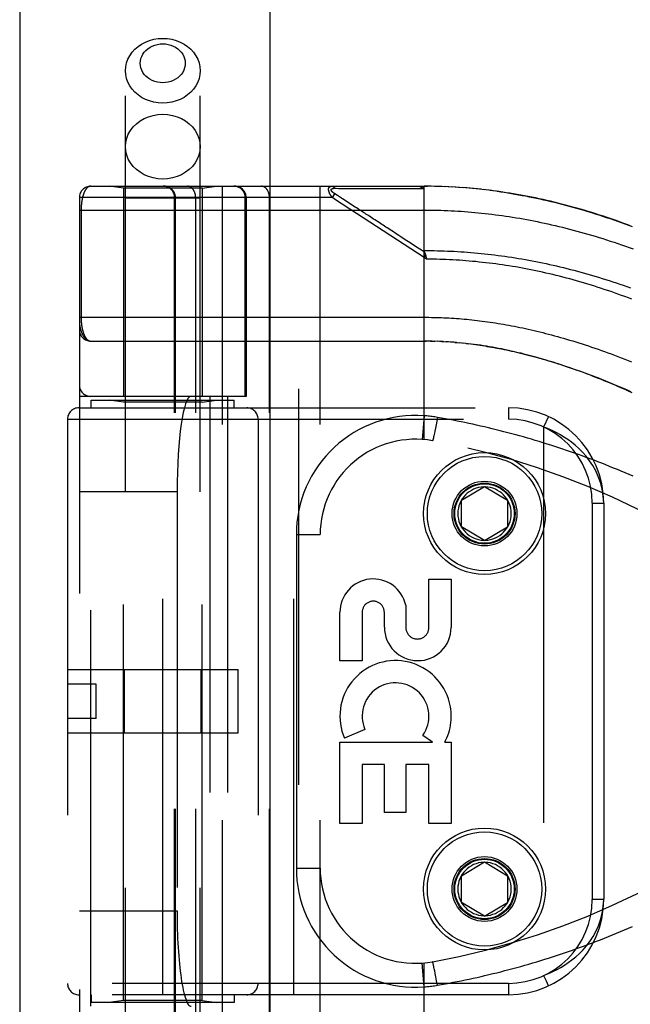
# Model space of a CAD drawing. Header units: inches. Extents: x 0 to 189, y 0 to 122.
# Tile 67 of 226: x 37.95 to 39.56, y 58.33 to 60.91. Entities that reach past the tile are written whole.
import ezdxf

# ---------------------------------------------------------------- set-up
doc = ezdxf.new("R2010")
doc.units = ezdxf.units.IN
doc.header["$LTSCALE"] = 10.388889
doc.header["$MEASUREMENT"] = 0
doc.linetypes.add('HIDDEN', pattern=[0.2, 0.1, -0.1])
doc.layers.get('0').update_dxf_attribs({"linetype": 'CONTINUOUS'})
doc.layers.add('LEFTHAND_DOOR_ASSEMBLY', color=7, linetype='CONTINUOUS')

msp = doc.modelspace()

# ---------------------------------------------------------------- linework, layer by layer
at = {"color": 3, "linetype": 'Continuous'}
msp.add_line((37.954, 87.7542), (37.954, 35.2245), dxfattribs=at)
at = {"layer": 'LEFTHAND_DOOR_ASSEMBLY', "color": 3, "linetype": 'Continuous'}
msp.add_line((38.6098, 82.7955), (38.6098, 35.4455), dxfattribs=at)
at = {"layer": 'LEFTHAND_DOOR_ASSEMBLY', "color": 8, "linetype": 'HIDDEN'}
for p, q in [((38.6848, 82.7955), (38.6848, 35.4455)), ((38.2313, 57.5925), (38.2313, 60.7749)), ((38.4273, 57.5925), (38.4273, 60.7749)), ((38.1405, 60.4718), (39.0143, 60.4718)), ((38.2263, 60.4665), (38.1888, 60.4718)), ((38.2263, 60.4665), (38.2263, 59.9205)), ((38.4323, 60.4665), (38.2263, 60.4665)), ((38.4323, 60.4665), (38.4698, 60.4718)), ((38.4323, 60.4665), (38.4323, 59.9205)), ((38.4855, 57.7693), (38.4855, 60.4718)), ((38.742, 57.7693), (38.742, 60.4718)), ((38.774, 60.4418), (38.7805, 60.4518)), ((38.7794, 60.4663), (38.7841, 60.4663)), ((38.7878, 60.4471), (38.7805, 60.4518)), ((38.7841, 60.4663), (38.79, 60.4662)), ((38.79, 60.4662), (38.8219, 60.4662)), ((38.8219, 60.4662), (38.8271, 60.4662)), ((38.8271, 60.4662), (38.8607, 60.4661)), ((38.8607, 60.4661), (38.8659, 60.4661)), ((38.8659, 60.4661), (38.8713, 60.4661)), ((39.0143, 59.807), (39.0143, 60.4718)), ((39.0235, 60.4717), (39.0143, 60.4718)), ((39.0143, 60.4718), (39.0233, 60.4717)), ((39.0328, 60.4716), (39.0233, 60.4717)), ((39.0422, 60.4715), (39.0324, 60.4716)), ((39.0515, 60.4713), (39.0415, 60.4715)), ((39.0608, 60.471), (39.0506, 60.4713)), ((39.0702, 60.4706), (39.0597, 60.471)), ((39.0795, 60.4702), (39.0688, 60.4707)), ((39.0888, 60.4697), (39.0779, 60.4703)), ((39.0982, 60.4692), (39.087, 60.4698)), ((39.1076, 60.4686), (39.0961, 60.4693)), ((39.1169, 60.4679), (39.1052, 60.4688)), ((39.1263, 60.4672), (39.1144, 60.4681)), ((39.1357, 60.4664), (39.1235, 60.4674)), ((39.1451, 60.4656), (39.1326, 60.4667)), ((39.1545, 60.4647), (39.1418, 60.4659)), ((39.1639, 60.4637), (39.151, 60.465)), ((39.1733, 60.4626), (39.1601, 60.4641)), ((39.1828, 60.4615), (39.1693, 60.4631)), ((39.1922, 60.4603), (39.1785, 60.462)), ((39.2017, 60.4591), (39.1878, 60.4609)), ((38.1105, 60.4418), (38.1105, 57.7993)), ((38.774, 60.4418), (38.1105, 60.4418)), ((38.4273, 60.4405), (38.2313, 60.4405)), ((38.3604, 57.7993), (38.3604, 60.4418)), ((38.3624, 57.7993), (38.3624, 60.4418)), ((38.4155, 57.7993), (38.4155, 60.4418)), ((38.5457, 59.9205), (38.5457, 60.4418)), ((38.548, 60.4418), (38.548, 59.9205)), ((38.609, 57.7993), (38.609, 60.4418)), ((38.7798, 60.4379), (38.774, 60.4418)), ((38.8201, 60.4116), (38.7798, 60.4379)), ((38.7902, 60.4455), (38.7878, 60.4471)), ((38.7926, 60.4439), (38.7902, 60.4455)), ((38.795, 60.4424), (38.7926, 60.4439)), ((38.8048, 60.436), (38.8002, 60.439)), ((38.8084, 60.4337), (38.8048, 60.436)), ((38.8336, 60.4173), (38.8084, 60.4337)), ((38.1105, 60.4093), (39.0143, 60.4093)), ((38.1151, 60.4093), (38.1151, 60.1272)), ((39.0143, 60.285), (38.8201, 60.4116)), ((38.8375, 60.4147), (38.8336, 60.4173)), ((38.875, 60.3902), (38.8684, 60.3946)), ((39.0184, 60.2914), (39.0143, 60.285)), ((39.0212, 60.2805), (39.0143, 60.285)), ((39.0195, 60.2873), (39.0198, 60.286)), ((39.0198, 60.286), (39.0201, 60.2848)), ((39.0201, 60.2848), (39.0204, 60.2836)), ((38.1405, 60.0655), (39.02, 60.0655)), ((39.0214, 60.0655), (39.0143, 60.0655)), ((39.0285, 60.0654), (39.02, 60.0655)), ((39.0357, 60.0653), (39.0258, 60.0654)), ((39.0315, 60.0654), (39.0373, 60.0652)), ((39.0357, 60.0653), (39.0431, 60.0651)), ((39.0501, 60.0648), (39.0429, 60.0651)), ((39.0573, 60.0646), (39.0488, 60.0649)), ((39.0644, 60.0642), (39.0546, 60.0647)), ((39.0604, 60.0644), (39.0662, 60.0641)), ((39.0644, 60.0642), (39.072, 60.0638)), ((39.0785, 60.0634), (39.0715, 60.0638)), ((39.0855, 60.0629), (39.0778, 60.0634)), ((39.0926, 60.0624), (39.0837, 60.063)), ((39.0997, 60.0618), (39.0895, 60.0626)), ((39.0954, 60.0621), (39.1013, 60.0616)), ((39.0997, 60.0618), (39.1072, 60.0611)), ((39.1145, 60.0604), (39.107, 60.0611)), ((39.1223, 60.0596), (39.1131, 60.0605)), ((39.125, 60.0593), (39.131, 60.0586)), ((38.548, 59.9205), (38.1105, 59.9205)), ((38.1405, 58.3205), (38.1405, 59.9205)), ((38.1418, 59.8905), (38.1418, 59.9105)), ((38.1418, 59.9105), (38.5168, 59.9105)), ((38.2263, 59.9052), (38.1888, 59.9105)), ((38.2263, 58.3358), (38.2263, 59.9052)), ((38.4323, 59.9052), (38.2263, 59.9052)), ((38.4323, 59.9052), (38.4698, 59.9105)), ((38.4323, 58.3358), (38.4323, 59.9052)), ((38.453, 59.9205), (38.453, 58.3205)), ((38.4989, 59.9205), (38.4989, 58.3205)), ((38.5168, 59.8905), (38.5168, 59.9105)), ((38.1093, 59.8905), (39.2355, 59.8905)), ((38.3293, 58.3505), (38.3293, 59.8905)), ((38.673, 58.3505), (38.673, 59.8905)), ((39.2355, 59.8905), (39.2355, 59.8605)), ((38.0793, 59.8605), (38.0793, 58.3805)), ((38.0793, 59.8605), (39.2355, 59.8605)), ((38.5793, 59.8605), (38.5793, 58.3805)), ((39.0143, 59.8697), (39.0098, 59.8074)), ((39.0477, 59.8553), (39.0459, 59.8455)), ((39.0496, 59.8654), (39.0477, 59.8553)), ((39.3406, 59.8673), (39.328, 59.8401)), ((39.0427, 59.8296), (39.0417, 59.8243)), ((39.0443, 59.8373), (39.0427, 59.8296)), ((39.0459, 59.8455), (39.0443, 59.8373)), ((39.328, 59.8401), (39.328, 58.4009)), ((39.0383, 59.8088), (39.0381, 59.8079)), ((39.0385, 59.8097), (39.0383, 59.8088)), ((39.0388, 59.8107), (39.0385, 59.8097)), ((39.0391, 59.8123), (39.0388, 59.8107)), ((39.0395, 59.8141), (39.0391, 59.8123)), ((39.0401, 59.8167), (39.0395, 59.8141)), ((39.0409, 59.8203), (39.0401, 59.8167)), ((39.0417, 59.8243), (39.0409, 59.8203)), ((39.113, 59.648), (39.173, 59.6841)), ((39.173, 59.6841), (39.233, 59.648)), ((38.1105, 59.6705), (38.3666, 59.6705)), ((38.3666, 59.6705), (38.3666, 58.5705)), ((39.113, 59.578), (39.113, 59.648)), ((39.233, 59.648), (39.233, 59.578)), ((39.4555, 59.6405), (39.4555, 58.6005)), ((39.4555, 59.6405), (39.4855, 59.6405)), ((39.4855, 59.6405), (39.4855, 58.6005)), ((39.173, 59.542), (39.113, 59.578)), ((39.173, 59.542), (39.233, 59.578)), ((38.6795, 59.558), (38.6795, 58.683)), ((38.6795, 59.558), (38.742, 59.558)), ((39.0271, 59.3141), (39.0271, 59.4412)), ((39.0271, 59.4412), (39.0855, 59.4412)), ((39.0855, 59.4412), (39.0855, 59.3141)), ((38.9667, 59.3729), (38.9666, 59.3141)), ((38.7937, 59.2269), (38.7937, 59.354)), ((38.8521, 59.354), (38.8521, 59.2269)), ((38.9103, 59.3148), (38.9103, 59.3539)), ((38.8521, 59.2269), (38.7937, 59.2269)), ((38.0793, 59.2035), (38.5273, 59.2035)), ((38.2286, 59.0375), (38.2286, 59.2035)), ((38.4299, 59.0375), (38.4299, 59.2035)), ((38.5273, 59.0375), (38.5273, 59.2035)), ((38.1543, 59.1655), (38.0793, 59.1655)), ((38.1543, 59.0755), (38.1543, 59.1655)), ((38.1543, 59.0755), (38.0793, 59.0755)), ((38.0793, 59.0375), (38.5273, 59.0375)), ((38.8593, 59.0466), (38.8057, 59.0234)), ((39.0366, 59.0132), (39.0112, 59.0311)), ((38.7937, 58.7995), (38.7937, 59.0132)), ((38.7937, 59.0132), (39.0366, 59.0132)), ((39.0686, 59.0132), (39.0855, 59.0132)), ((39.0855, 59.0132), (39.0855, 58.7995)), ((38.8521, 58.9549), (38.8521, 58.7995)), ((38.9105, 58.9549), (38.8521, 58.9549)), ((38.9105, 58.8286), (38.9105, 58.9549)), ((38.9667, 58.9549), (38.9667, 58.8286)), ((39.0271, 58.9549), (38.9667, 58.9549)), ((39.0271, 58.7995), (39.0271, 58.9549)), ((38.9667, 58.8286), (38.9105, 58.8286)), ((38.8521, 58.7995), (38.7937, 58.7995)), ((39.0855, 58.7995), (39.0271, 58.7995)), ((39.113, 58.663), (39.173, 58.6991)), ((39.173, 58.6991), (39.233, 58.663)), ((38.6795, 58.683), (38.742, 58.683)), ((39.113, 58.593), (39.113, 58.663)), ((39.233, 58.663), (39.233, 58.593)), ((39.173, 58.557), (39.113, 58.593)), ((39.173, 58.557), (39.233, 58.593)), ((39.4855, 58.6005), (39.4555, 58.6005)), ((38.1105, 58.5705), (38.3666, 58.5705)), ((39.0143, 58.3713), (39.0098, 58.4336)), ((39.0143, 57.7693), (39.0143, 58.434)), ((39.038, 58.4335), (39.0378, 58.4342)), ((39.0382, 58.4327), (39.038, 58.4335)), ((39.0384, 58.4318), (39.0382, 58.4327)), ((39.0386, 58.4308), (39.0384, 58.4318)), ((39.039, 58.4293), (39.0386, 58.4308)), ((39.0394, 58.4276), (39.039, 58.4293)), ((39.0399, 58.425), (39.0394, 58.4276)), ((39.0405, 58.4222), (39.0399, 58.425)), ((39.0413, 58.4183), (39.0405, 58.4222)), ((39.0424, 58.4132), (39.0413, 58.4183)), ((39.0437, 58.4067), (39.0424, 58.4132)), ((39.0455, 58.3976), (39.0437, 58.4067)), ((39.0475, 58.3868), (39.0455, 58.3976)), ((39.0496, 58.3756), (39.0475, 58.3868)), ((39.2355, 58.3805), (38.0793, 58.3805)), ((39.2355, 58.3805), (39.2355, 58.3505)), ((39.2355, 58.3505), (38.1093, 58.3505)), ((38.1418, 58.3505), (38.1418, 58.3305)), ((38.5168, 58.3305), (38.1418, 58.3305)), ((38.2263, 58.3358), (38.1888, 58.3305)), ((38.4323, 58.3358), (38.2263, 58.3358)), ((38.4323, 58.3358), (38.4698, 58.3305)), ((38.5168, 58.3505), (38.5168, 58.3305))]:
    msp.add_line(p, q, dxfattribs=at)
for points in [[(38.2313, 60.7749), (38.232, 60.7851), (38.2341, 60.7952), (38.2376, 60.805), (38.2425, 60.8143), (38.2486, 60.8231), (38.2559, 60.8311), (38.2643, 60.8384), (38.2736, 60.8447), (38.2837, 60.85), (38.2945, 60.8542), (38.3058, 60.8573), (38.3174, 60.8591), (38.3293, 60.8597)], [(38.3293, 60.7433), (38.3221, 60.7437), (38.3151, 60.7448), (38.3083, 60.7466), (38.3018, 60.7491), (38.2957, 60.7523), (38.2901, 60.7561), (38.2851, 60.7605), (38.2807, 60.7653), (38.277, 60.7706), (38.2741, 60.7762), (38.272, 60.7821), (38.2707, 60.7882), (38.2703, 60.7944), (38.2707, 60.8005), (38.272, 60.8066), (38.2741, 60.8125), (38.277, 60.8181), (38.2807, 60.8234), (38.2851, 60.8283), (38.2901, 60.8326), (38.2958, 60.8364), (38.3018, 60.8396), (38.3083, 60.8421), (38.3151, 60.844), (38.3221, 60.8451), (38.3293, 60.8455)], [(38.3293, 60.8597), (38.3411, 60.8591), (38.3527, 60.8573), (38.364, 60.8542), (38.3748, 60.85), (38.3849, 60.8447), (38.3942, 60.8384), (38.4026, 60.8311), (38.4099, 60.8231), (38.416, 60.8143), (38.4209, 60.805), (38.4244, 60.7952), (38.4265, 60.7851), (38.4273, 60.7749)], [(38.3293, 60.8455), (38.3364, 60.8451), (38.3434, 60.844), (38.3502, 60.8421), (38.3567, 60.8396), (38.3628, 60.8364), (38.3684, 60.8326), (38.3734, 60.8283), (38.3778, 60.8234), (38.3815, 60.8181), (38.3844, 60.8125), (38.3865, 60.8066), (38.3878, 60.8005), (38.3882, 60.7944), (38.3878, 60.7882), (38.3865, 60.7821), (38.3844, 60.7762), (38.3815, 60.7706), (38.3778, 60.7653), (38.3734, 60.7605), (38.3684, 60.7561), (38.3628, 60.7523), (38.3567, 60.7491), (38.3502, 60.7466), (38.3434, 60.7448), (38.3364, 60.7437), (38.3293, 60.7433)], [(38.3293, 60.69), (38.3174, 60.6906), (38.3058, 60.6925), (38.2945, 60.6955), (38.2837, 60.6997), (38.2736, 60.705), (38.2643, 60.7113), (38.2559, 60.7186), (38.2486, 60.7267), (38.2425, 60.7354), (38.2376, 60.7448), (38.2341, 60.7546), (38.232, 60.7646), (38.2313, 60.7749)], [(38.4273, 60.7749), (38.4265, 60.7646), (38.4244, 60.7546), (38.4209, 60.7448), (38.416, 60.7354), (38.4099, 60.7267), (38.4026, 60.7186), (38.3942, 60.7113), (38.3849, 60.705), (38.3748, 60.6997), (38.364, 60.6955), (38.3527, 60.6925), (38.3411, 60.6906), (38.3293, 60.69)], [(38.2313, 60.5756), (38.2321, 60.5867), (38.2346, 60.5976), (38.2387, 60.6081), (38.2444, 60.6181), (38.2515, 60.6273), (38.26, 60.6356), (38.2696, 60.643), (38.2803, 60.6491), (38.2917, 60.654), (38.3039, 60.6576), (38.3165, 60.6598), (38.3293, 60.6605)], [(38.3293, 60.6605), (38.342, 60.6598), (38.3546, 60.6576), (38.3668, 60.654), (38.3783, 60.6491), (38.3889, 60.643), (38.3985, 60.6356), (38.407, 60.6273), (38.4141, 60.6181), (38.4198, 60.6081), (38.4239, 60.5976), (38.4264, 60.5867), (38.4273, 60.5756)], [(38.3293, 60.4907), (38.3165, 60.4915), (38.3039, 60.4936), (38.2917, 60.4972), (38.2803, 60.5021), (38.2696, 60.5083), (38.26, 60.5156), (38.2515, 60.524), (38.2444, 60.5332), (38.2387, 60.5431), (38.2346, 60.5537), (38.2321, 60.5645), (38.2313, 60.5756)], [(38.4273, 60.5756), (38.4264, 60.5645), (38.4239, 60.5537), (38.4198, 60.5431), (38.4141, 60.5332), (38.407, 60.524), (38.3985, 60.5156), (38.3889, 60.5083), (38.3783, 60.5021), (38.3668, 60.4972), (38.3546, 60.4936), (38.342, 60.4915), (38.3293, 60.4907)], [(38.1405, 60.4718), (38.1399, 60.4717), (38.1393, 60.4717), (38.1387, 60.4716), (38.1381, 60.4715), (38.1375, 60.4714), (38.137, 60.4712), (38.1364, 60.471), (38.1359, 60.4708), (38.1353, 60.4706), (38.1348, 60.4703), (38.1342, 60.4701), (38.1337, 60.4698), (38.1332, 60.4694), (38.1327, 60.4691), (38.1322, 60.4687), (38.1317, 60.4683), (38.1312, 60.4679), (38.1308, 60.4675), (38.1303, 60.467), (38.1298, 60.4665), (38.1294, 60.4661), (38.1289, 60.4655), (38.1285, 60.465), (38.1281, 60.4645), (38.1277, 60.4639), (38.1273, 60.4634), (38.1269, 60.4628), (38.1265, 60.4622), (38.1261, 60.4616), (38.1257, 60.4609), (38.1253, 60.4603), (38.125, 60.4596), (38.1246, 60.459), (38.1243, 60.4583), (38.1239, 60.4576), (38.1236, 60.4569), (38.1233, 60.4562), (38.123, 60.4555), (38.1226, 60.4548), (38.1223, 60.454), (38.1221, 60.4533), (38.1218, 60.4525), (38.1215, 60.4518), (38.1212, 60.451), (38.1209, 60.4502), (38.1207, 60.4495), (38.1204, 60.4487), (38.1202, 60.4479), (38.1199, 60.4471), (38.1197, 60.4463), (38.1195, 60.4455), (38.1193, 60.4446), (38.1191, 60.4438), (38.1188, 60.443), (38.1186, 60.4422), (38.1185, 60.4413), (38.1183, 60.4405), (38.1181, 60.4396), (38.1179, 60.4388), (38.1177, 60.4379), (38.1176, 60.4371), (38.1174, 60.4362), (38.1173, 60.4354), (38.1171, 60.4345), (38.117, 60.4337), (38.1168, 60.4328), (38.1167, 60.4319), (38.1166, 60.4311), (38.1165, 60.4302), (38.1163, 60.4293), (38.1162, 60.4285), (38.1161, 60.4276), (38.116, 60.4267), (38.1159, 60.4259), (38.1159, 60.425), (38.1158, 60.4242), (38.1157, 60.4234), (38.1156, 60.4225), (38.1156, 60.4217), (38.1155, 60.4208), (38.1155, 60.42), (38.1154, 60.4192), (38.1154, 60.4183), (38.1153, 60.4175), (38.1153, 60.4167), (38.1152, 60.4159), (38.1152, 60.415), (38.1152, 60.4142), (38.1152, 60.4134), (38.1151, 60.4126), (38.1151, 60.4117), (38.1151, 60.4109), (38.1151, 60.4101), (38.1151, 60.4093)], [(38.3624, 60.4418), (38.3624, 60.4424), (38.3624, 60.4431), (38.3624, 60.4437), (38.3623, 60.4444), (38.3623, 60.445), (38.3622, 60.4457), (38.3621, 60.4463), (38.362, 60.447), (38.3619, 60.4476), (38.3617, 60.4483), (38.3616, 60.4489), (38.3614, 60.4495), (38.3613, 60.4502), (38.3611, 60.4508), (38.3609, 60.4514), (38.3606, 60.452), (38.3604, 60.4526), (38.3602, 60.4532), (38.3599, 60.4538), (38.3597, 60.4544), (38.3594, 60.455), (38.3591, 60.4556), (38.3588, 60.4562), (38.3585, 60.4568), (38.3581, 60.4573), (38.3578, 60.4579), (38.3574, 60.4584), (38.3571, 60.459), (38.3567, 60.4595), (38.3563, 60.46), (38.3559, 60.4605), (38.3555, 60.461), (38.3551, 60.4615), (38.3546, 60.462), (38.3542, 60.4625), (38.3537, 60.463), (38.3533, 60.4634), (38.3528, 60.4639), (38.3523, 60.4643), (38.3518, 60.4647), (38.3513, 60.4652), (38.3508, 60.4656), (38.3503, 60.466), (38.3498, 60.4663), (38.3492, 60.4667), (38.3487, 60.4671), (38.3482, 60.4674), (38.3476, 60.4677), (38.347, 60.4681), (38.3465, 60.4684), (38.3459, 60.4687), (38.3453, 60.4689), (38.3447, 60.4692), (38.3441, 60.4695), (38.3435, 60.4697), (38.3429, 60.4699), (38.3423, 60.4702), (38.3417, 60.4704), (38.3411, 60.4706), (38.3404, 60.4707), (38.3398, 60.4709), (38.3392, 60.471), (38.3385, 60.4712), (38.3379, 60.4713), (38.3373, 60.4714), (38.3366, 60.4715), (38.336, 60.4716), (38.3353, 60.4716), (38.3347, 60.4717), (38.3341, 60.4717), (38.3334, 60.4718), (38.3328, 60.4718)], [(38.4155, 60.4418), (38.4155, 60.4424), (38.4155, 60.4431), (38.4155, 60.4437), (38.4154, 60.4444), (38.4154, 60.445), (38.4153, 60.4457), (38.4153, 60.4463), (38.4152, 60.447), (38.4151, 60.4476), (38.415, 60.4483), (38.4149, 60.4489), (38.4148, 60.4495), (38.4147, 60.4502), (38.4145, 60.4508), (38.4144, 60.4514), (38.4142, 60.452), (38.4141, 60.4526), (38.4139, 60.4532), (38.4137, 60.4538), (38.4135, 60.4544), (38.4133, 60.455), (38.4131, 60.4556), (38.4129, 60.4562), (38.4127, 60.4568), (38.4124, 60.4573), (38.4122, 60.4579), (38.4119, 60.4584), (38.4117, 60.459), (38.4114, 60.4595), (38.4111, 60.46), (38.4108, 60.4605), (38.4105, 60.461), (38.4102, 60.4615), (38.4099, 60.462), (38.4096, 60.4625), (38.4093, 60.463), (38.409, 60.4634), (38.4086, 60.4639), (38.4083, 60.4643), (38.4079, 60.4647), (38.4076, 60.4652), (38.4072, 60.4656), (38.4068, 60.466), (38.4065, 60.4663), (38.4061, 60.4667), (38.4057, 60.4671), (38.4053, 60.4674), (38.4049, 60.4677), (38.4045, 60.4681), (38.4041, 60.4684), (38.4037, 60.4687), (38.4033, 60.4689), (38.4028, 60.4692), (38.4024, 60.4695), (38.402, 60.4697), (38.4015, 60.4699), (38.4011, 60.4702), (38.4007, 60.4704), (38.4002, 60.4706), (38.3998, 60.4707), (38.3993, 60.4709), (38.3989, 60.471), (38.3984, 60.4712), (38.398, 60.4713), (38.3975, 60.4714), (38.3971, 60.4715), (38.3966, 60.4716), (38.3961, 60.4716), (38.3957, 60.4717), (38.3952, 60.4717), (38.3948, 60.4718), (38.3943, 60.4718)], [(38.5457, 60.4418), (38.5457, 60.4424), (38.5456, 60.4431), (38.5456, 60.4437), (38.5456, 60.4444), (38.5455, 60.445), (38.5454, 60.4457), (38.5453, 60.4463), (38.5452, 60.447), (38.5451, 60.4476), (38.545, 60.4483), (38.5448, 60.4489), (38.5447, 60.4495), (38.5445, 60.4502), (38.5443, 60.4508), (38.5441, 60.4514), (38.5439, 60.452), (38.5437, 60.4526), (38.5434, 60.4532), (38.5432, 60.4538), (38.5429, 60.4544), (38.5426, 60.455), (38.5423, 60.4556), (38.542, 60.4562), (38.5417, 60.4568), (38.5414, 60.4573), (38.541, 60.4579), (38.5407, 60.4584), (38.5403, 60.459), (38.5399, 60.4595), (38.5395, 60.46), (38.5391, 60.4605), (38.5387, 60.461), (38.5383, 60.4615), (38.5379, 60.462), (38.5374, 60.4625), (38.537, 60.463), (38.5365, 60.4634), (38.536, 60.4639), (38.5356, 60.4643), (38.5351, 60.4647), (38.5346, 60.4652), (38.5341, 60.4656), (38.5335, 60.466), (38.533, 60.4663), (38.5325, 60.4667), (38.5319, 60.4671), (38.5314, 60.4674), (38.5308, 60.4677), (38.5303, 60.4681), (38.5297, 60.4684), (38.5291, 60.4687), (38.5285, 60.4689), (38.5279, 60.4692), (38.5274, 60.4695), (38.5268, 60.4697), (38.5261, 60.4699), (38.5255, 60.4702), (38.5249, 60.4704), (38.5243, 60.4706), (38.5237, 60.4707), (38.523, 60.4709), (38.5224, 60.471), (38.5218, 60.4712), (38.5211, 60.4713), (38.5205, 60.4714), (38.5199, 60.4715), (38.5192, 60.4716), (38.5186, 60.4716), (38.5179, 60.4717), (38.5173, 60.4717), (38.5166, 60.4718), (38.516, 60.4718)], [(38.609, 60.4418), (38.609, 60.4424), (38.609, 60.4431), (38.609, 60.4437), (38.609, 60.4444), (38.6089, 60.445), (38.6089, 60.4457), (38.6088, 60.4463), (38.6087, 60.447), (38.6086, 60.4476), (38.6085, 60.4483), (38.6084, 60.4489), (38.6083, 60.4495), (38.6082, 60.4502), (38.6081, 60.4508), (38.6079, 60.4514), (38.6078, 60.452), (38.6076, 60.4526), (38.6074, 60.4532), (38.6072, 60.4538), (38.6071, 60.4544), (38.6069, 60.455), (38.6066, 60.4556), (38.6064, 60.4562), (38.6062, 60.4568), (38.606, 60.4573), (38.6057, 60.4579), (38.6055, 60.4584), (38.6052, 60.459), (38.6049, 60.4595), (38.6047, 60.46), (38.6044, 60.4605), (38.6041, 60.461), (38.6038, 60.4615), (38.6035, 60.462), (38.6031, 60.4625), (38.6028, 60.463), (38.6025, 60.4634), (38.6022, 60.4639), (38.6018, 60.4643), (38.6015, 60.4647), (38.6011, 60.4652), (38.6007, 60.4656), (38.6004, 60.466), (38.6, 60.4663), (38.5996, 60.4667), (38.5992, 60.4671), (38.5988, 60.4674), (38.5984, 60.4677), (38.598, 60.4681), (38.5976, 60.4684), (38.5972, 60.4687), (38.5968, 60.4689), (38.5964, 60.4692), (38.5959, 60.4695), (38.5955, 60.4697), (38.5951, 60.4699), (38.5946, 60.4702), (38.5942, 60.4704), (38.5938, 60.4706), (38.5933, 60.4707), (38.5929, 60.4709), (38.5924, 60.471), (38.592, 60.4712), (38.5915, 60.4713), (38.5911, 60.4714), (38.5906, 60.4715), (38.5901, 60.4716), (38.5897, 60.4716), (38.5892, 60.4717), (38.5888, 60.4717), (38.5883, 60.4718), (38.5878, 60.4718)], [(38.774, 60.4418), (38.7735, 60.4424), (38.773, 60.443), (38.7726, 60.4437), (38.7721, 60.4443), (38.7717, 60.4449), (38.7713, 60.4454), (38.7709, 60.446), (38.7706, 60.4466), (38.7702, 60.4471), (38.7699, 60.4476), (38.7696, 60.4481), (38.7693, 60.4486), (38.769, 60.4491), (38.7687, 60.4496), (38.7684, 60.4501), (38.7682, 60.4505), (38.7679, 60.451), (38.7677, 60.4514), (38.7675, 60.4519), (38.7673, 60.4523), (38.767, 60.4527), (38.7668, 60.4531), (38.7667, 60.4535), (38.7665, 60.4539), (38.7663, 60.4543), (38.7661, 60.4547), (38.766, 60.4551), (38.7658, 60.4555), (38.7657, 60.4559), (38.7655, 60.4562), (38.7654, 60.4566), (38.7653, 60.4569), (38.7652, 60.4573), (38.7651, 60.4576), (38.7649, 60.458), (38.7648, 60.4583), (38.7648, 60.4586), (38.7647, 60.459), (38.7646, 60.4593), (38.7645, 60.4596), (38.7644, 60.4599), (38.7644, 60.4602), (38.7643, 60.4605), (38.7643, 60.4608), (38.7642, 60.4611), (38.7642, 60.4614), (38.7641, 60.4617), (38.7641, 60.462), (38.7641, 60.4623), (38.764, 60.4626), (38.764, 60.4628), (38.764, 60.4631), (38.764, 60.4634), (38.764, 60.4636), (38.764, 60.4639), (38.764, 60.4642), (38.764, 60.4644), (38.7641, 60.4647), (38.7641, 60.4649), (38.7641, 60.4651), (38.7642, 60.4654), (38.7642, 60.4656), (38.7643, 60.4658), (38.7643, 60.4661), (38.7644, 60.4663), (38.7644, 60.4665), (38.7645, 60.4667), (38.7646, 60.467), (38.7647, 60.4672), (38.7647, 60.4674), (38.7648, 60.4676), (38.7649, 60.4678), (38.765, 60.468), (38.7651, 60.4682), (38.7653, 60.4683), (38.7654, 60.4685), (38.7655, 60.4687), (38.7656, 60.4689), (38.7658, 60.4691), (38.7659, 60.4692), (38.7661, 60.4694), (38.7663, 60.4696), (38.7664, 60.4697), (38.7666, 60.4699), (38.7668, 60.47), (38.767, 60.4702), (38.7672, 60.4703), (38.7674, 60.4705), (38.7677, 60.4706), (38.7679, 60.4707), (38.7682, 60.4709), (38.7684, 60.471), (38.7687, 60.4711), (38.769, 60.4712), (38.7693, 60.4713), (38.7696, 60.4714), (38.7699, 60.4715), (38.7703, 60.4715), (38.7707, 60.4716), (38.7711, 60.4717), (38.7715, 60.4717), (38.7719, 60.4717), (38.7723, 60.4718), (38.7728, 60.4718)], [(38.7805, 60.4518), (38.7801, 60.4521), (38.7796, 60.4524), (38.7791, 60.4527), (38.7787, 60.453), (38.7783, 60.4533), (38.7779, 60.4536), (38.7775, 60.4539), (38.7771, 60.4542), (38.7768, 60.4544), (38.7765, 60.4547), (38.7761, 60.4549), (38.7758, 60.4552), (38.7755, 60.4554), (38.7753, 60.4557), (38.775, 60.4559), (38.7747, 60.4561), (38.7745, 60.4564), (38.7743, 60.4566), (38.774, 60.4568), (38.7738, 60.457), (38.7736, 60.4572), (38.7734, 60.4574), (38.7732, 60.4576), (38.773, 60.4578), (38.7728, 60.458), (38.7727, 60.4582), (38.7725, 60.4584), (38.7724, 60.4585), (38.7722, 60.4587), (38.7721, 60.4589), (38.772, 60.4591), (38.7718, 60.4593), (38.7717, 60.4594), (38.7716, 60.4596), (38.7715, 60.4598), (38.7714, 60.4599), (38.7713, 60.4601), (38.7712, 60.4602), (38.7711, 60.4604), (38.771, 60.4605), (38.771, 60.4607), (38.7709, 60.4608), (38.7708, 60.461), (38.7708, 60.4611), (38.7707, 60.4613), (38.7707, 60.4614), (38.7707, 60.4616), (38.7706, 60.4617), (38.7706, 60.4618), (38.7706, 60.462), (38.7706, 60.4621), (38.7706, 60.4622), (38.7706, 60.4624), (38.7706, 60.4625), (38.7706, 60.4626), (38.7706, 60.4627), (38.7706, 60.4628), (38.7706, 60.463), (38.7706, 60.4631), (38.7707, 60.4632), (38.7707, 60.4633), (38.7707, 60.4634), (38.7708, 60.4635), (38.7708, 60.4636), (38.7709, 60.4637), (38.771, 60.4639), (38.771, 60.464), (38.7711, 60.4641), (38.7712, 60.4642), (38.7713, 60.4643), (38.7714, 60.4644), (38.7715, 60.4644), (38.7716, 60.4645), (38.7717, 60.4646), (38.7718, 60.4647), (38.7719, 60.4648), (38.7721, 60.4649), (38.7722, 60.465), (38.7723, 60.4651), (38.7725, 60.4651), (38.7727, 60.4652), (38.7728, 60.4653), (38.773, 60.4654), (38.7732, 60.4654), (38.7734, 60.4655), (38.7736, 60.4656), (38.7738, 60.4656), (38.774, 60.4657), (38.7742, 60.4658), (38.7745, 60.4658), (38.7747, 60.4659), (38.775, 60.4659), (38.7753, 60.466), (38.7756, 60.466), (38.7759, 60.4661), (38.7762, 60.4661), (38.7765, 60.4662), (38.7769, 60.4662), (38.7772, 60.4662), (38.7776, 60.4663), (38.778, 60.4663), (38.7785, 60.4663), (38.7789, 60.4663), (38.7794, 60.4663)], [(38.7728, 60.4718), (38.773, 60.4718), (38.7732, 60.4717), (38.7734, 60.4717), (38.7737, 60.4717), (38.7739, 60.4716), (38.7741, 60.4716), (38.7743, 60.4715), (38.7745, 60.4714), (38.7748, 60.4714), (38.775, 60.4713), (38.7752, 60.4712), (38.7754, 60.471), (38.7756, 60.4709), (38.7758, 60.4708), (38.776, 60.4706), (38.7762, 60.4705), (38.7764, 60.4703), (38.7766, 60.4702), (38.7768, 60.47), (38.777, 60.4698), (38.7772, 60.4696), (38.7774, 60.4694), (38.7776, 60.4692), (38.7778, 60.4689), (38.7779, 60.4687), (38.7781, 60.4685), (38.7783, 60.4682), (38.7785, 60.468), (38.7786, 60.4677), (38.7788, 60.4674), (38.7789, 60.4672), (38.7791, 60.4669), (38.7792, 60.4666), (38.7794, 60.4663)], [(38.8713, 60.4661), (38.8742, 60.4661), (38.8772, 60.4661), (38.8804, 60.4661), (38.8837, 60.4661), (38.8872, 60.4661), (38.8947, 60.4661)], [(38.8947, 60.4661), (38.8985, 60.4661), (38.9024, 60.4661), (38.9062, 60.4661), (38.9101, 60.4661), (38.9139, 60.4661), (38.9176, 60.4661), (38.9214, 60.4661), (38.9253, 60.4661), (38.9292, 60.4661), (38.9332, 60.4661), (38.9374, 60.4661), (38.9657, 60.4661)], [(38.9657, 60.4661), (38.971, 60.4661), (38.9765, 60.4661), (38.9823, 60.4661), (38.9883, 60.4661), (38.9947, 60.4661), (39.0013, 60.4661), (39.0081, 60.4661)], [(39.0015, 60.4718), (39.0021, 60.4718), (39.0027, 60.4717), (39.0032, 60.4717), (39.0038, 60.4717), (39.0043, 60.4717), (39.0048, 60.4716), (39.0053, 60.4716), (39.0057, 60.4715), (39.0062, 60.4714), (39.0066, 60.4714), (39.007, 60.4713), (39.0074, 60.4712), (39.0078, 60.4711), (39.0081, 60.4711), (39.0085, 60.471), (39.0088, 60.4709), (39.0091, 60.4708), (39.0094, 60.4707), (39.0097, 60.4706), (39.01, 60.4705), (39.0103, 60.4704), (39.0105, 60.4703), (39.0108, 60.4702), (39.011, 60.4701), (39.0112, 60.47), (39.0114, 60.4699), (39.0116, 60.4697), (39.0118, 60.4696), (39.012, 60.4695), (39.0122, 60.4694), (39.0123, 60.4693), (39.0125, 60.4692), (39.0126, 60.4691), (39.0128, 60.4689), (39.0129, 60.4688), (39.013, 60.4687), (39.0132, 60.4686), (39.0133, 60.4684), (39.0134, 60.4683), (39.0135, 60.4682), (39.0136, 60.4681), (39.0136, 60.4679), (39.0137, 60.4678), (39.0138, 60.4677), (39.0139, 60.4675), (39.0139, 60.4674), (39.014, 60.4673), (39.014, 60.4671), (39.0141, 60.467), (39.0141, 60.4668), (39.0142, 60.4667), (39.0142, 60.4666), (39.0142, 60.4664), (39.0142, 60.4663), (39.0142, 60.4661), (39.0143, 60.4659)], [(39.0015, 60.4718), (39.0017, 60.4718), (39.0019, 60.4717), (39.0022, 60.4717), (39.0024, 60.4717), (39.0026, 60.4716), (39.0028, 60.4716), (39.003, 60.4715), (39.0033, 60.4714), (39.0035, 60.4713), (39.0037, 60.4712), (39.0039, 60.4711), (39.0041, 60.471), (39.0043, 60.4709), (39.0046, 60.4707), (39.0048, 60.4706), (39.005, 60.4704), (39.0052, 60.4703), (39.0054, 60.4701), (39.0056, 60.4699), (39.0058, 60.4697), (39.006, 60.4695), (39.0061, 60.4693), (39.0063, 60.4691), (39.0065, 60.4688), (39.0067, 60.4686), (39.0069, 60.4684), (39.007, 60.4681), (39.0072, 60.4678), (39.0074, 60.4676), (39.0075, 60.4673), (39.0077, 60.467), (39.0078, 60.4667), (39.008, 60.4664), (39.0081, 60.4661)], [(39.0081, 60.4661), (39.0092, 60.4661), (39.0102, 60.4661), (39.0112, 60.4661), (39.0122, 60.466), (39.0132, 60.466), (39.0143, 60.4659)], [(39.5562, 60.3678), (39.5459, 60.3716), (39.5357, 60.3753), (39.5255, 60.379), (39.5153, 60.3826), (39.5052, 60.3861), (39.495, 60.3896), (39.4849, 60.3929), (39.4749, 60.3962), (39.4648, 60.3994), (39.4548, 60.4026), (39.4447, 60.4057), (39.4347, 60.4086), (39.4248, 60.4116), (39.4148, 60.4144), (39.4049, 60.4172), (39.395, 60.4199), (39.3851, 60.4225), (39.3753, 60.4251), (39.3655, 60.4276), (39.3557, 60.43), (39.3459, 60.4323), (39.3361, 60.4346), (39.3264, 60.4368), (39.3167, 60.4389), (39.307, 60.441), (39.2973, 60.4429), (39.2877, 60.4449), (39.2781, 60.4467), (39.2684, 60.4485), (39.2589, 60.4502), (39.2493, 60.4519), (39.2397, 60.4534), (39.2302, 60.4549), (39.2207, 60.4564), (39.2112, 60.4578), (39.197, 60.4597)], [(39.2062, 60.4585), (39.2155, 60.4571), (39.2248, 60.4558), (39.2341, 60.4543), (39.2434, 60.4528), (39.2527, 60.4513), (39.262, 60.4496), (39.2714, 60.4479), (39.2808, 60.4462), (39.2902, 60.4443), (39.2996, 60.4424), (39.309, 60.4405), (39.3185, 60.4384), (39.328, 60.4363), (39.3375, 60.4342), (39.347, 60.4319), (39.3566, 60.4296), (39.3661, 60.4273), (39.3757, 60.4248), (39.3853, 60.4223), (39.395, 60.4197), (39.4047, 60.4171), (39.4143, 60.4144), (39.4241, 60.4116), (39.4338, 60.4087), (39.4436, 60.4058), (39.4534, 60.4027), (39.4632, 60.3997), (39.4729, 60.3965), (39.4827, 60.3933), (39.4924, 60.3901), (39.5021, 60.3868), (39.5118, 60.3834), (39.5215, 60.38), (39.5311, 60.3765), (39.5407, 60.373), (39.5503, 60.3694), (39.5599, 60.3658)], [(38.8002, 60.439), (38.7988, 60.4399), (38.7975, 60.4408), (38.795, 60.4424)], [(38.8684, 60.3946), (38.8651, 60.3967), (38.862, 60.3988), (38.8589, 60.4007), (38.856, 60.4026), (38.8532, 60.4045), (38.8506, 60.4062), (38.8481, 60.4078), (38.8458, 60.4093), (38.8436, 60.4107), (38.8415, 60.4121), (38.8375, 60.4147)], [(39.0143, 60.4093), (39.0231, 60.4092), (39.032, 60.4091), (39.0408, 60.409), (39.0497, 60.4088), (39.0585, 60.4086), (39.0674, 60.4083), (39.0763, 60.4079), (39.0851, 60.4075), (39.094, 60.4071), (39.1029, 60.4065), (39.1118, 60.406), (39.1207, 60.4053), (39.1296, 60.4046), (39.1385, 60.4039), (39.1475, 60.4031), (39.1564, 60.4023), (39.1654, 60.4014), (39.1744, 60.4004), (39.1834, 60.3994), (39.1924, 60.3983), (39.2014, 60.3971), (39.2105, 60.396), (39.2195, 60.3947), (39.2286, 60.3934), (39.2377, 60.392), (39.2468, 60.3906), (39.256, 60.3891), (39.2652, 60.3876), (39.2743, 60.3859), (39.2836, 60.3843), (39.2928, 60.3825), (39.3021, 60.3807), (39.3113, 60.3789), (39.3206, 60.377), (39.33, 60.375), (39.3393, 60.3729), (39.3487, 60.3708), (39.3581, 60.3687), (39.3676, 60.3664), (39.3771, 60.3641), (39.3866, 60.3618), (39.3961, 60.3593), (39.4056, 60.3568), (39.4152, 60.3543), (39.4248, 60.3516), (39.4345, 60.3489), (39.4442, 60.3462), (39.4539, 60.3433), (39.4636, 60.3404), (39.4734, 60.3374), (39.4832, 60.3344), (39.493, 60.3313), (39.5028, 60.3281), (39.5127, 60.3248), (39.5226, 60.3215), (39.5326, 60.3181), (39.5425, 60.3147), (39.5525, 60.3111), (39.5625, 60.3075)], [(38.8855, 60.3834), (38.882, 60.3857), (38.875, 60.3902)], [(38.9385, 60.3489), (38.934, 60.3518), (38.9297, 60.3546), (38.9257, 60.3573), (38.9218, 60.3598), (38.918, 60.3623), (38.9143, 60.3647), (38.9107, 60.367), (38.9071, 60.3694), (38.9035, 60.3717), (38.8999, 60.374), (38.8963, 60.3764), (38.8855, 60.3834)], [(38.9651, 60.3315), (38.9536, 60.339), (38.9483, 60.3425), (38.9385, 60.3489)], [(38.9919, 60.3141), (38.9779, 60.3232), (38.9651, 60.3315)], [(39.0155, 60.2987), (39.0073, 60.3041), (38.9994, 60.3092), (38.9919, 60.3141)], [(39.0154, 60.2989), (39.0153, 60.2992), (39.0151, 60.2994), (39.015, 60.2996), (39.015, 60.2999), (39.0149, 60.3001), (39.0148, 60.3003), (39.0147, 60.3005), (39.0146, 60.3007), (39.0146, 60.301), (39.0145, 60.3012), (39.0145, 60.3014), (39.0144, 60.3016), (39.0144, 60.3018), (39.0143, 60.302), (39.0143, 60.3023), (39.0143, 60.3025), (39.0143, 60.3027), (39.0143, 60.3029), (39.0143, 60.3031)], [(39.0143, 60.3031), (39.023, 60.3031), (39.0318, 60.303), (39.0406, 60.3029), (39.0494, 60.3027), (39.0582, 60.3024), (39.067, 60.3022), (39.0758, 60.3018), (39.0846, 60.3014), (39.0934, 60.301), (39.1022, 60.3005), (39.111, 60.2999), (39.1199, 60.2993), (39.1287, 60.2987), (39.1375, 60.298), (39.1464, 60.2972), (39.1552, 60.2964), (39.1641, 60.2955), (39.173, 60.2946), (39.1819, 60.2936), (39.1907, 60.2926), (39.1996, 60.2915), (39.2085, 60.2904), (39.2175, 60.2892), (39.2264, 60.288), (39.2353, 60.2867), (39.2443, 60.2853), (39.2532, 60.2839), (39.2622, 60.2824), (39.2712, 60.2809), (39.2802, 60.2793), (39.2892, 60.2777), (39.2982, 60.276), (39.3072, 60.2743), (39.3163, 60.2724), (39.3253, 60.2706), (39.3344, 60.2687), (39.3435, 60.2667), (39.3526, 60.2647), (39.3617, 60.2626), (39.3708, 60.2604), (39.38, 60.2582), (39.3891, 60.256), (39.3983, 60.2536), (39.4074, 60.2513), (39.4166, 60.2488), (39.4258, 60.2463), (39.435, 60.2438), (39.4443, 60.2411), (39.4535, 60.2385), (39.4627, 60.2357), (39.472, 60.2329), (39.4812, 60.2301), (39.4905, 60.2272), (39.4998, 60.2242), (39.5091, 60.2212), (39.5184, 60.2181), (39.5277, 60.215), (39.537, 60.2118), (39.5463, 60.2085), (39.5556, 60.2052)], [(39.0154, 60.2989), (39.0157, 60.2982), (39.016, 60.2978), (39.0162, 60.2973), (39.0164, 60.2968), (39.0166, 60.2963), (39.0168, 60.2957), (39.017, 60.2952), (39.0172, 60.2947), (39.0174, 60.2942), (39.0176, 60.2936), (39.0178, 60.2931), (39.018, 60.2925), (39.0182, 60.2919), (39.0184, 60.2914)], [(39.0184, 60.2914), (39.0185, 60.2908), (39.0187, 60.2902), (39.0189, 60.2896), (39.0191, 60.289), (39.0192, 60.2884), (39.0194, 60.2879), (39.0195, 60.2873)], [(39.0204, 60.2836), (39.021, 60.2811), (39.0212, 60.2805)], [(39.5593, 60.1753), (39.5502, 60.1787), (39.5411, 60.1821), (39.532, 60.1855), (39.523, 60.1888), (39.5139, 60.192), (39.5048, 60.1952), (39.4957, 60.1983), (39.4867, 60.2013), (39.4776, 60.2043), (39.4686, 60.2072), (39.4595, 60.2101), (39.4505, 60.2129), (39.4415, 60.2157), (39.4324, 60.2184), (39.4234, 60.221), (39.4145, 60.2236), (39.4055, 60.2261), (39.3965, 60.2285), (39.3876, 60.2309), (39.3786, 60.2333), (39.3697, 60.2355), (39.3608, 60.2378), (39.3519, 60.2399), (39.343, 60.242), (39.3341, 60.2441), (39.3252, 60.2461), (39.3164, 60.248), (39.3075, 60.2498), (39.2987, 60.2517), (39.2899, 60.2534), (39.2811, 60.2551), (39.2723, 60.2568), (39.2635, 60.2583), (39.2547, 60.2599), (39.246, 60.2613), (39.2372, 60.2627), (39.2285, 60.2641), (39.2198, 60.2654), (39.211, 60.2667), (39.2023, 60.2679), (39.1936, 60.269), (39.185, 60.2701), (39.1763, 60.2711), (39.1676, 60.2721), (39.159, 60.273), (39.1503, 60.2739), (39.1417, 60.2747), (39.133, 60.2754), (39.1244, 60.2761), (39.1158, 60.2768), (39.1071, 60.2774), (39.0985, 60.2779), (39.0899, 60.2784), (39.0813, 60.2789), (39.0727, 60.2793), (39.0641, 60.2796), (39.0555, 60.2799), (39.0469, 60.2801), (39.0383, 60.2803), (39.0298, 60.2804), (39.0212, 60.2805)], [(38.1105, 60.128), (39.0208, 60.128), (39.0273, 60.1279), (39.0339, 60.1278), (39.0404, 60.1277), (39.047, 60.1275), (39.0535, 60.1273), (39.0601, 60.1271), (39.0667, 60.1268), (39.0732, 60.1265), (39.0798, 60.1262), (39.0864, 60.1258), (39.093, 60.1253), (39.0997, 60.1249), (39.1063, 60.1244), (39.113, 60.1238), (39.1197, 60.1232), (39.1263, 60.1226), (39.1331, 60.122), (39.1398, 60.1213), (39.1466, 60.1205), (39.1533, 60.1197), (39.1601, 60.1189), (39.167, 60.1181), (39.1738, 60.1172), (39.1807, 60.1162), (39.1876, 60.1152), (39.1946, 60.1142), (39.2015, 60.1131), (39.2085, 60.112), (39.2156, 60.1108), (39.2226, 60.1096), (39.2297, 60.1084), (39.2369, 60.1071), (39.244, 60.1057), (39.2512, 60.1043), (39.2585, 60.1029), (39.2658, 60.1014), (39.2731, 60.0999), (39.2805, 60.0983), (39.2879, 60.0967), (39.2953, 60.095), (39.3028, 60.0932), (39.3103, 60.0914), (39.3179, 60.0896), (39.3255, 60.0877), (39.3332, 60.0858), (39.3409, 60.0838), (39.3487, 60.0817), (39.3565, 60.0796), (39.3643, 60.0775), (39.3722, 60.0752), (39.3802, 60.073), (39.3882, 60.0706), (39.3962, 60.0682), (39.4043, 60.0658), (39.4125, 60.0633), (39.4206, 60.0607), (39.4289, 60.0581), (39.4372, 60.0554), (39.4455, 60.0527), (39.4539, 60.0499), (39.4624, 60.047), (39.4709, 60.0441), (39.4794, 60.0411), (39.488, 60.038), (39.4966, 60.0349), (39.5053, 60.0317), (39.5141, 60.0285), (39.5228, 60.0252), (39.5317, 60.0218), (39.5406, 60.0183), (39.5495, 60.0149), (39.5584, 60.0113)], [(38.1105, 60.1155), (38.1105, 60.1149), (38.1105, 60.1143), (38.1106, 60.1136), (38.1106, 60.1129), (38.1106, 60.1121), (38.1107, 60.1113), (38.1108, 60.1104), (38.1109, 60.1095), (38.111, 60.1084), (38.1112, 60.1072), (38.1114, 60.106), (38.1116, 60.1046), (38.1119, 60.103), (38.1123, 60.1014), (38.1127, 60.0996), (38.1131, 60.0977), (38.1137, 60.0956), (38.1143, 60.0936), (38.1149, 60.0917), (38.1155, 60.0898), (38.1162, 60.0881), (38.1168, 60.0865), (38.1175, 60.085), (38.1182, 60.0835), (38.1189, 60.0822), (38.1195, 60.0809), (38.1202, 60.0797), (38.1209, 60.0786), (38.1216, 60.0775), (38.1223, 60.0765), (38.123, 60.0755), (38.1237, 60.0746), (38.1244, 60.0738), (38.1252, 60.073), (38.1259, 60.0723), (38.1266, 60.0716), (38.1273, 60.0709), (38.128, 60.0703), (38.1287, 60.0697), (38.1294, 60.0692), (38.1301, 60.0687), (38.1308, 60.0683), (38.1315, 60.0679), (38.1322, 60.0675), (38.1329, 60.0672), (38.1336, 60.0669), (38.1343, 60.0666), (38.135, 60.0664), (38.1357, 60.0662), (38.1364, 60.066), (38.1371, 60.0658), (38.1378, 60.0657), (38.1385, 60.0656), (38.1392, 60.0656), (38.1398, 60.0655), (38.1405, 60.0655)], [(38.1151, 60.1272), (38.1151, 60.1264), (38.1151, 60.1255), (38.1151, 60.1247), (38.1152, 60.1239), (38.1152, 60.1231), (38.1152, 60.1223), (38.1152, 60.1214), (38.1153, 60.1206), (38.1153, 60.1197), (38.1154, 60.1189), (38.1154, 60.1181), (38.1155, 60.1172), (38.1155, 60.1164), (38.1156, 60.1155), (38.1156, 60.1147), (38.1157, 60.1138), (38.1158, 60.1129), (38.1159, 60.1121), (38.116, 60.1112), (38.1161, 60.1103), (38.1162, 60.1094), (38.1163, 60.1086), (38.1164, 60.1077), (38.1165, 60.1068), (38.1166, 60.1059), (38.1168, 60.105), (38.1169, 60.1041), (38.117, 60.1032), (38.1172, 60.1024), (38.1173, 60.1015), (38.1175, 60.1006), (38.1177, 60.0997), (38.1178, 60.0989), (38.118, 60.098), (38.1182, 60.0971), (38.1184, 60.0963), (38.1186, 60.0954), (38.1188, 60.0946), (38.119, 60.0937), (38.1192, 60.0929), (38.1194, 60.092), (38.1197, 60.0912), (38.1199, 60.0904), (38.1201, 60.0896), (38.1204, 60.0887), (38.1206, 60.0879), (38.1209, 60.0871), (38.1212, 60.0863), (38.1215, 60.0855), (38.1217, 60.0848), (38.122, 60.084), (38.1223, 60.0832), (38.1227, 60.0825), (38.123, 60.0817), (38.1233, 60.081), (38.1236, 60.0803), (38.124, 60.0796), (38.1243, 60.0789), (38.1247, 60.0782), (38.125, 60.0775), (38.1254, 60.0768), (38.1258, 60.0762), (38.1262, 60.0755), (38.1266, 60.0749), (38.127, 60.0743), (38.1274, 60.0737), (38.1278, 60.0731), (38.1283, 60.0726), (38.1287, 60.072), (38.1292, 60.0715), (38.1296, 60.071), (38.1301, 60.0705), (38.1305, 60.07), (38.131, 60.0695), (38.1315, 60.0691), (38.132, 60.0687), (38.1325, 60.0683), (38.133, 60.0679), (38.1336, 60.0676), (38.1341, 60.0673), (38.1346, 60.067), (38.1352, 60.0667), (38.1357, 60.0665), (38.1363, 60.0662), (38.1369, 60.0661), (38.1375, 60.0659), (38.1381, 60.0658), (38.1387, 60.0656), (38.1393, 60.0656), (38.1399, 60.0655), (38.1405, 60.0655)], [(39.1382, 60.0577), (39.1302, 60.0587), (39.119, 60.0599)], [(39.137, 60.0579), (39.143, 60.0571), (39.1491, 60.0563), (39.1552, 60.0555), (39.1613, 60.0546), (39.1674, 60.0537), (39.1736, 60.0527), (39.1798, 60.0517), (39.1861, 60.0507), (39.1923, 60.0496), (39.1986, 60.0485), (39.205, 60.0473), (39.2114, 60.0461), (39.2178, 60.0448), (39.2242, 60.0435), (39.2307, 60.0422), (39.2373, 60.0408), (39.2438, 60.0394), (39.2505, 60.0379), (39.2571, 60.0363), (39.2638, 60.0348), (39.2706, 60.0331), (39.2774, 60.0315), (39.2842, 60.0297), (39.2911, 60.028), (39.298, 60.0261), (39.305, 60.0243), (39.3121, 60.0223), (39.3191, 60.0203), (39.3263, 60.0183), (39.3335, 60.0162), (39.3407, 60.0141), (39.348, 60.0119), (39.3553, 60.0096), (39.3627, 60.0073), (39.3702, 60.0049), (39.3777, 60.0025), (39.3852, 60), (39.3928, 59.9975), (39.4005, 59.9949), (39.4082, 59.9922), (39.416, 59.9895), (39.4238, 59.9867), (39.4317, 59.9838), (39.4396, 59.9809), (39.4476, 59.978), (39.4556, 59.9749), (39.4637, 59.9718), (39.4719, 59.9687), (39.48, 59.9655), (39.4883, 59.9622), (39.4966, 59.9588), (39.5049, 59.9554), (39.5133, 59.9519), (39.5218, 59.9484), (39.5303, 59.9448), (39.5388, 59.9412), (39.5474, 59.9374), (39.556, 59.9336)], [(39.5602, 59.93), (39.5527, 59.9333), (39.5452, 59.9367), (39.5378, 59.94), (39.5304, 59.9432), (39.523, 59.9464), (39.5157, 59.9495), (39.5084, 59.9526), (39.5011, 59.9556), (39.4938, 59.9586), (39.4866, 59.9616), (39.4794, 59.9645), (39.4723, 59.9674), (39.4651, 59.9702), (39.458, 59.973), (39.4509, 59.9757), (39.4439, 59.9784), (39.4368, 59.981), (39.4298, 59.9836), (39.4228, 59.9862), (39.4158, 59.9887), (39.4089, 59.9912), (39.4019, 59.9937), (39.3949, 59.9961), (39.388, 59.9984), (39.3811, 60.0008), (39.3741, 60.0031), (39.3672, 60.0053), (39.3603, 60.0076), (39.3533, 60.0098), (39.3464, 60.0119), (39.3394, 60.014), (39.3324, 60.0161), (39.3254, 60.0182), (39.3184, 60.0202), (39.3114, 60.0222), (39.3043, 60.0242), (39.2973, 60.0261), (39.2902, 60.028), (39.2831, 60.0298), (39.2759, 60.0316), (39.2687, 60.0334), (39.2615, 60.0351), (39.2543, 60.0368), (39.247, 60.0385), (39.2397, 60.0401), (39.2323, 60.0417), (39.2249, 60.0433), (39.2173, 60.0448), (39.2096, 60.0463), (39.2019, 60.0478), (39.1941, 60.0492), (39.1862, 60.0506), (39.1783, 60.0519), (39.1703, 60.0532), (39.1623, 60.0544), (39.1542, 60.0556), (39.1462, 60.0567), (39.1382, 60.0577)], [(39.0496, 59.8654), (39.0461, 59.866), (39.0426, 59.8666), (39.0393, 59.8671), (39.036, 59.8675), (39.0326, 59.868), (39.0291, 59.8684), (39.0254, 59.8688), (39.0217, 59.8691), (39.018, 59.8694), (39.0143, 59.8697)], [(39.5625, 59.7108), (39.5523, 59.7152), (39.5421, 59.7196), (39.5318, 59.724), (39.5216, 59.7282), (39.5114, 59.7325), (39.5012, 59.7366), (39.4909, 59.7407), (39.4807, 59.7448), (39.4704, 59.7488), (39.4602, 59.7527), (39.4499, 59.7566), (39.4396, 59.7604), (39.4294, 59.7642), (39.4191, 59.7679), (39.4088, 59.7715), (39.3985, 59.7751), (39.3883, 59.7786), (39.378, 59.7821), (39.3677, 59.7856), (39.3574, 59.7889), (39.3472, 59.7922), (39.3369, 59.7955), (39.3266, 59.7987), (39.3164, 59.8019), (39.3061, 59.805), (39.2958, 59.808), (39.2856, 59.811), (39.2753, 59.8139), (39.265, 59.8168), (39.2548, 59.8196), (39.2445, 59.8224), (39.2343, 59.8251), (39.224, 59.8278), (39.2138, 59.8304), (39.2035, 59.833), (39.1933, 59.8355), (39.1831, 59.8379), (39.1728, 59.8404), (39.1626, 59.8427), (39.1524, 59.845), (39.1422, 59.8473), (39.132, 59.8495), (39.1218, 59.8516), (39.1115, 59.8537), (39.1013, 59.8558), (39.091, 59.8578), (39.0806, 59.8598), (39.0703, 59.8617), (39.0599, 59.8636), (39.0496, 59.8654)], [(39.4855, 59.6405), (39.4845, 59.6596), (39.4816, 59.6776), (39.4772, 59.6945), (39.4714, 59.7104), (39.4646, 59.7252), (39.4568, 59.739), (39.4483, 59.7516), (39.4393, 59.7632), (39.43, 59.7737), (39.4204, 59.7833), (39.4107, 59.7921), (39.4009, 59.8), (39.3911, 59.8072), (39.3814, 59.8136), (39.3719, 59.8194), (39.3626, 59.8246), (39.3535, 59.8292), (39.3447, 59.8333), (39.3362, 59.8369), (39.328, 59.8401)], [(39.0381, 59.8079), (39.0379, 59.8072), (39.0378, 59.8068), (39.0377, 59.8065), (39.0376, 59.8062), (39.0376, 59.8059), (39.0375, 59.8056), (39.0374, 59.8054), (39.0373, 59.8051), (39.0373, 59.8049), (39.0372, 59.8047), (39.0372, 59.8046), (39.0371, 59.8044), (39.0371, 59.8043), (39.037, 59.8042), (39.037, 59.8041), (39.0369, 59.804), (39.0369, 59.804), (39.0369, 59.804), (39.0368, 59.804)], [(39.328, 58.4009), (39.3365, 58.4042), (39.3453, 58.408), (39.3543, 58.4122), (39.3636, 58.417), (39.3731, 58.4223), (39.3828, 58.4283), (39.3926, 58.4349), (39.4024, 58.4422), (39.4122, 58.4502), (39.4219, 58.459), (39.4313, 58.4687), (39.4405, 58.4792), (39.4492, 58.4907), (39.4575, 58.5032), (39.465, 58.5167), (39.4717, 58.5313), (39.4773, 58.547), (39.4817, 58.5639), (39.4845, 58.5817), (39.4855, 58.6005)], [(39.0496, 58.3756), (39.06, 58.3774), (39.0704, 58.3793), (39.0808, 58.3812), (39.0911, 58.3832), (39.1015, 58.3853), (39.1118, 58.3873), (39.1222, 58.3895), (39.1326, 58.3917), (39.143, 58.3939), (39.1534, 58.3962), (39.1638, 58.3986), (39.1742, 58.401), (39.1846, 58.4034), (39.195, 58.4059), (39.2054, 58.4085), (39.2158, 58.4111), (39.2263, 58.4138), (39.2367, 58.4165), (39.2471, 58.4193), (39.2576, 58.4221), (39.268, 58.425), (39.2785, 58.428), (39.2889, 58.431), (39.2994, 58.4341), (39.3098, 58.4372), (39.3203, 58.4404), (39.3308, 58.4436), (39.3412, 58.4469), (39.3517, 58.4502), (39.3622, 58.4536), (39.3727, 58.4571), (39.3831, 58.4606), (39.3936, 58.4642), (39.4041, 58.4678), (39.4146, 58.4715), (39.425, 58.4753), (39.4355, 58.4791), (39.446, 58.483), (39.4564, 58.4869), (39.4669, 58.4909), (39.4774, 58.495), (39.4878, 58.4991), (39.4983, 58.5032), (39.5087, 58.5075), (39.5191, 58.5118), (39.5296, 58.5161), (39.54, 58.5205), (39.5504, 58.525), (39.5608, 58.5295)], [(39.0378, 58.4342), (39.0377, 58.4345), (39.0376, 58.4348), (39.0376, 58.4351), (39.0375, 58.4354), (39.0374, 58.4356), (39.0373, 58.4359), (39.0373, 58.4361), (39.0372, 58.4363), (39.0372, 58.4364), (39.0371, 58.4366), (39.0371, 58.4367), (39.037, 58.4368), (39.037, 58.4369), (39.0369, 58.437), (39.0369, 58.437), (39.0369, 58.4371), (39.0368, 58.4371)], [(39.328, 58.4009), (39.3343, 58.3873), (39.3402, 58.3746)], [(39.0143, 58.3713), (39.0178, 58.3716), (39.0213, 58.3719), (39.0246, 58.3722), (39.0279, 58.3725), (39.0313, 58.3729), (39.0349, 58.3733), (39.0385, 58.3738), (39.0422, 58.3744), (39.0458, 58.3749), (39.0496, 58.3756)], [(39.3402, 58.3746), (39.3405, 58.3739), (39.3406, 58.3737)]]:
    msp.add_lwpolyline(points, dxfattribs=at)
for centre, radius in [((39.173, 59.613), 0.1599), ((39.173, 59.613), 0.1499), ((39.173, 59.613), 0.085), ((39.173, 59.613), 0.08), ((39.173, 59.613), 0.078), ((39.173, 58.628), 0.1599), ((39.173, 58.628), 0.1499), ((39.173, 58.628), 0.085), ((39.173, 58.628), 0.08), ((39.173, 58.628), 0.078)]:
    msp.add_circle(centre, radius, dxfattribs=at)
for centre, radius, start, end in [((38.1405, 60.4418), 0.03, 90, 180), ((38.3304, 60.4418), 0.03, 0, 90), ((38.518, 60.4418), 0.03, 0, 90), ((38.1405, 60.0955), 0.03, 180, 269.9999), ((38.1405, 59.9505), 0.03, 180, 270), ((38.1093, 59.8605), 0.03, 90, 180), ((38.5493, 59.8605), 0.03, 0, 90), ((39.2355, 59.6405), 0.25, 0, 90), ((38.992, 59.558), 0.3125, 85.9125, 180), ((39.2355, 59.6405), 0.22, 0, 90), ((38.992, 59.558), 0.25, 79.6658, 180), ((38.678, 57.8364), 2, 47.2041, 79.6658), ((39.173, 59.613), 0.07, 91.4692, 268.5308), ((39.173, 59.613), 0.07, 271.4692, 88.5308), ((38.8812, 59.3539), 0.0875, 12.5167, 179.9756), ((38.8812, 59.354), 0.0291, 359.9462, 180), ((38.9979, 59.3147), 0.0876, 179.9462, 359.5965), ((38.9969, 59.3141), 0.0302, 179.9714, 0.0286), ((38.9396, 59.0814), 0.1459, 18.1268, 203.4014), ((38.9396, 59.0814), 0.0875, 324.8915, 203.4014), ((38.9427, 59.0812), 0.1431, 333.8028, 18.5861), ((38.9396, 59.0814), 0.1459, 332.1494, 334.2621), ((38.678, 60.4046), 2, 280.3342, 312.7959), ((39.173, 58.628), 0.07, 91.4692, 268.5308), ((39.173, 58.628), 0.07, 271.4692, 88.5308), ((38.992, 58.683), 0.3125, 180, 274.0875), ((38.992, 58.683), 0.25, 180, 280.3342), ((39.2355, 58.6005), 0.25, 270, 360), ((39.2355, 58.6005), 0.22, 270, 360), ((38.1093, 58.3805), 0.03, 180, 270), ((38.5493, 58.3805), 0.03, 270, 360)]:
    msp.add_arc(centre, radius, start, end, dxfattribs=at)
for centre, start_param, end_param in [((38.4034, 59.6705), 0, 1.570796), ((38.4034, 58.5705), 1.570796, 3.141593)]:
    msp.add_ellipse(centre, major_axis=(0, 0.25), ratio=0.146965, start_param=start_param, end_param=end_param, dxfattribs=at)

doc.saveas('drawing.dxf')
